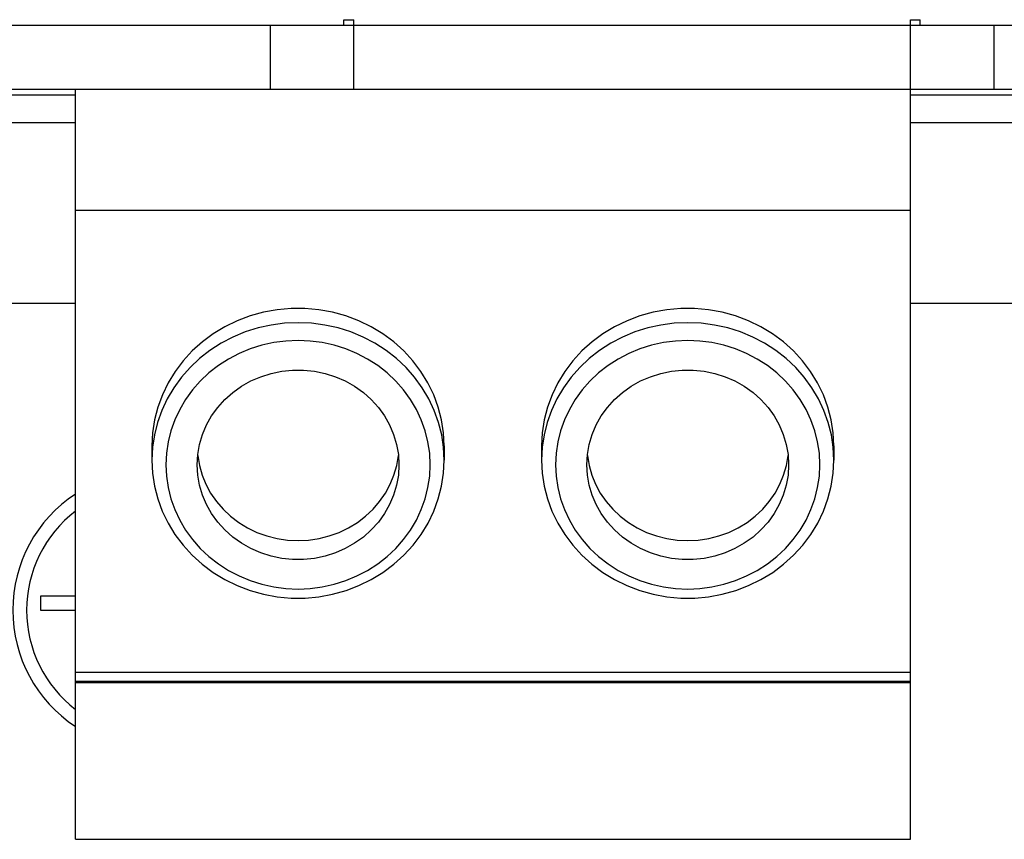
# Model space of a CAD drawing. Header units: millimetres. Extents: x 0 to 594, y 0 to 420.
# Tile 10 of 80: x 94.47 to 101.55, y 168.15 to 174.04. Entities that reach past the tile are written whole.
import ezdxf

# ---------------------------------------------------------------- set-up
doc = ezdxf.new("R2010")
doc.units = ezdxf.units.MM
doc.header["$LTSCALE"] = 32.67
doc.layers.get('0').update_dxf_attribs({"linetype": 'CONTINUOUS'})

msp = doc.modelspace()

# ---------------------------------------------------------------- linework, layer by layer
at = {"color": 7, "linetype": 'CONTINUOUS'}
for p, q in [((66.6727, 174.0033), (113.0727, 174.0033)), ((96.2727, 174.0033), (96.2727, 173.5433)), ((96.8018, 174.0033), (96.8018, 174.0433)), ((96.8018, 174.0433), (96.8727, 174.0433)), ((96.8727, 173.5433), (96.8727, 174.0433)), ((100.8727, 168.1543), (100.8727, 174.0433)), ((100.8727, 174.0433), (100.9435, 174.0433)), ((100.9435, 174.0033), (100.9435, 174.0433)), ((101.4727, 174.0033), (101.4727, 173.5433)), ((83.1727, 173.5433), (113.0727, 173.5433)), ((93.8727, 173.5033), (94.8727, 173.5033)), ((94.8727, 168.1543), (94.8727, 173.5433)), ((100.8727, 173.5033), (101.8727, 173.5033)), ((94.8727, 173.3033), (93.8727, 173.3033)), ((101.8727, 173.3033), (100.8727, 173.3033)), ((94.8727, 172.6737), (100.8727, 172.6737)), ((94.8727, 172.0033), (93.8727, 172.0033)), ((101.8727, 172.0033), (100.8727, 172.0033)), ((96.2251, 171.9411), (96.1292, 171.9147)), ((96.3232, 171.9589), (96.2251, 171.9411)), ((96.4227, 171.9678), (96.3232, 171.9589)), ((96.5226, 171.9678), (96.4227, 171.9678)), ((96.6221, 171.9589), (96.5226, 171.9678)), ((96.7202, 171.9411), (96.6221, 171.9589)), ((96.8161, 171.9147), (96.7202, 171.9411)), ((99.0251, 171.9411), (98.9292, 171.9147)), ((99.1232, 171.9589), (99.0251, 171.9411)), ((99.2227, 171.9678), (99.1232, 171.9589)), ((99.3226, 171.9678), (99.2227, 171.9678)), ((99.4221, 171.9589), (99.3226, 171.9678)), ((99.5202, 171.9411), (99.4221, 171.9589)), ((99.6161, 171.9147), (99.5202, 171.9411)), ((96.0365, 171.8798), (95.9477, 171.8367)), ((96.1292, 171.9147), (96.0365, 171.8798)), ((96.3758, 171.8621), (96.2797, 171.8495)), ((96.4727, 171.8663), (96.3758, 171.8621)), ((96.5695, 171.8621), (96.4727, 171.8663)), ((96.6656, 171.8495), (96.5695, 171.8621)), ((96.9088, 171.8798), (96.8161, 171.9147)), ((96.9977, 171.8367), (96.9088, 171.8798)), ((98.8365, 171.8798), (98.7477, 171.8367)), ((98.9292, 171.9147), (98.8365, 171.8798)), ((99.1758, 171.8621), (99.0797, 171.8495)), ((99.2727, 171.8663), (99.1758, 171.8621)), ((99.3695, 171.8621), (99.2727, 171.8663)), ((99.4656, 171.8495), (99.3695, 171.8621)), ((99.7088, 171.8798), (99.6161, 171.9147)), ((99.7977, 171.8367), (99.7088, 171.8798)), ((95.8636, 171.786), (95.7851, 171.7279)), ((95.9477, 171.8367), (95.8636, 171.786)), ((96.0934, 171.7997), (96.0046, 171.7629)), ((96.1853, 171.8287), (96.0934, 171.7997)), ((96.2797, 171.8495), (96.1853, 171.8287)), ((96.76, 171.8287), (96.6656, 171.8495)), ((96.852, 171.7997), (96.76, 171.8287)), ((96.9407, 171.7629), (96.852, 171.7997)), ((97.0817, 171.786), (96.9977, 171.8367)), ((97.1603, 171.7279), (97.0817, 171.786)), ((98.6636, 171.786), (98.5851, 171.7279)), ((98.7477, 171.8367), (98.6636, 171.786)), ((98.8934, 171.7997), (98.8046, 171.7629)), ((98.9853, 171.8287), (98.8934, 171.7997)), ((99.0797, 171.8495), (98.9853, 171.8287)), ((99.56, 171.8287), (99.4656, 171.8495)), ((99.652, 171.7997), (99.56, 171.8287)), ((99.7407, 171.7629), (99.652, 171.7997)), ((99.8817, 171.786), (99.7977, 171.8367)), ((99.9603, 171.7279), (99.8817, 171.786)), ((95.7851, 171.7279), (95.7127, 171.6631)), ((95.9199, 171.7185), (95.8399, 171.667)), ((96.0046, 171.7629), (95.9199, 171.7185)), ((96.2981, 171.7229), (96.2127, 171.7041)), ((96.385, 171.7343), (96.2981, 171.7229)), ((96.4727, 171.7381), (96.385, 171.7343)), ((96.5603, 171.7343), (96.4727, 171.7381)), ((96.6472, 171.7229), (96.5603, 171.7343)), ((96.7326, 171.7041), (96.6472, 171.7229)), ((97.0254, 171.7185), (96.9407, 171.7629)), ((97.1054, 171.667), (97.0254, 171.7185)), ((97.2326, 171.6631), (97.1603, 171.7279)), ((98.5851, 171.7279), (98.5127, 171.6631)), ((98.7199, 171.7185), (98.6399, 171.667)), ((98.8046, 171.7629), (98.7199, 171.7185)), ((99.0981, 171.7229), (99.0127, 171.7041)), ((99.185, 171.7343), (99.0981, 171.7229)), ((99.2727, 171.7381), (99.185, 171.7343)), ((99.3603, 171.7343), (99.2727, 171.7381)), ((99.4472, 171.7229), (99.3603, 171.7343)), ((99.5326, 171.7041), (99.4472, 171.7229)), ((99.8254, 171.7185), (99.7407, 171.7629)), ((99.9054, 171.667), (99.8254, 171.7185)), ((100.0326, 171.6631), (99.9603, 171.7279)), ((95.7127, 171.6631), (95.6473, 171.5922)), ((95.8399, 171.667), (95.7653, 171.6088)), ((96.0492, 171.6446), (95.9725, 171.6044)), ((96.1295, 171.6779), (96.0492, 171.6446)), ((96.2127, 171.7041), (96.1295, 171.6779)), ((96.8158, 171.6779), (96.7326, 171.7041)), ((96.8961, 171.6446), (96.8158, 171.6779)), ((96.9728, 171.6044), (96.8961, 171.6446)), ((97.18, 171.6088), (97.1054, 171.667)), ((97.298, 171.5922), (97.2326, 171.6631)), ((98.5127, 171.6631), (98.4473, 171.5922)), ((98.6399, 171.667), (98.5653, 171.6088)), ((98.8492, 171.6446), (98.7725, 171.6044)), ((98.9295, 171.6779), (98.8492, 171.6446)), ((99.0127, 171.7041), (98.9295, 171.6779)), ((99.6158, 171.6779), (99.5326, 171.7041)), ((99.6961, 171.6446), (99.6158, 171.6779)), ((99.7728, 171.6044), (99.6961, 171.6446)), ((99.98, 171.6088), (99.9054, 171.667)), ((100.098, 171.5922), (100.0326, 171.6631)), ((95.6473, 171.5922), (95.5893, 171.5157)), ((95.7653, 171.6088), (95.6967, 171.5444)), ((95.9725, 171.6044), (95.9001, 171.5578)), ((97.0452, 171.5578), (96.9728, 171.6044)), ((97.2486, 171.5444), (97.18, 171.6088)), ((97.356, 171.5157), (97.298, 171.5922)), ((98.4473, 171.5922), (98.3893, 171.5157)), ((98.5653, 171.6088), (98.4967, 171.5444)), ((98.7725, 171.6044), (98.7001, 171.5578)), ((99.8452, 171.5578), (99.7728, 171.6044)), ((100.0486, 171.5444), (99.98, 171.6088)), ((100.156, 171.5157), (100.098, 171.5922)), ((95.5893, 171.5157), (95.5394, 171.4344)), ((95.6967, 171.5444), (95.6347, 171.4742)), ((95.8326, 171.5052), (95.7706, 171.4468)), ((95.9001, 171.5578), (95.8326, 171.5052)), ((96.2043, 171.4783), (96.2787, 171.5019)), ((96.2787, 171.5019), (96.3554, 171.5177)), ((96.3554, 171.5177), (96.4334, 171.5257)), ((96.4334, 171.5257), (96.5119, 171.5257)), ((96.5119, 171.5257), (96.5899, 171.5177)), ((96.5899, 171.5177), (96.6666, 171.5019)), ((96.6666, 171.5019), (96.741, 171.4783)), ((97.1127, 171.5052), (97.0452, 171.5578)), ((97.1747, 171.4468), (97.1127, 171.5052)), ((97.3106, 171.4742), (97.2486, 171.5444)), ((97.4059, 171.4344), (97.356, 171.5157)), ((98.3893, 171.5157), (98.3394, 171.4344)), ((98.4967, 171.5444), (98.4347, 171.4742)), ((98.6326, 171.5052), (98.5706, 171.4468)), ((98.7001, 171.5578), (98.6326, 171.5052)), ((99.0043, 171.4783), (99.0787, 171.5019)), ((99.0787, 171.5019), (99.1554, 171.5177)), ((99.1554, 171.5177), (99.2334, 171.5257)), ((99.2334, 171.5257), (99.3119, 171.5257)), ((99.3119, 171.5257), (99.3899, 171.5177)), ((99.3899, 171.5177), (99.4666, 171.5019)), ((99.4666, 171.5019), (99.541, 171.4783)), ((99.9127, 171.5052), (99.8452, 171.5578)), ((99.9747, 171.4468), (99.9127, 171.5052)), ((100.1106, 171.4742), (100.0486, 171.5444)), ((100.2059, 171.4344), (100.156, 171.5157)), ((95.5394, 171.4344), (95.4979, 171.349)), ((95.6347, 171.4742), (95.5799, 171.3991)), ((95.7706, 171.4468), (95.7145, 171.3834)), ((96.0658, 171.4093), (96.1331, 171.4474)), ((96.1331, 171.4474), (96.2043, 171.4783)), ((96.741, 171.4783), (96.8123, 171.4474)), ((96.8123, 171.4474), (96.8795, 171.4093)), ((97.2308, 171.3834), (97.1747, 171.4468)), ((97.3654, 171.3991), (97.3106, 171.4742)), ((97.4474, 171.349), (97.4059, 171.4344)), ((98.3394, 171.4344), (98.2979, 171.349)), ((98.4347, 171.4742), (98.3799, 171.3991)), ((98.5706, 171.4468), (98.5145, 171.3834)), ((98.8658, 171.4093), (98.9331, 171.4474)), ((98.9331, 171.4474), (99.0043, 171.4783)), ((99.541, 171.4783), (99.6123, 171.4474)), ((99.6123, 171.4474), (99.6795, 171.4093)), ((100.0308, 171.3834), (99.9747, 171.4468)), ((100.1654, 171.3991), (100.1106, 171.4742)), ((100.2474, 171.349), (100.2059, 171.4344)), ((95.5799, 171.3991), (95.5327, 171.3194)), ((95.7145, 171.3834), (95.6649, 171.3154)), ((95.9463, 171.314), (96.0033, 171.3647)), ((96.0033, 171.3647), (96.0658, 171.4093)), ((96.8795, 171.4093), (96.942, 171.3647)), ((96.942, 171.3647), (96.999, 171.314)), ((97.2804, 171.3154), (97.2308, 171.3834)), ((97.4126, 171.3194), (97.3654, 171.3991)), ((98.3799, 171.3991), (98.3327, 171.3194)), ((98.5145, 171.3834), (98.4649, 171.3154)), ((98.7463, 171.314), (98.8033, 171.3647)), ((98.8033, 171.3647), (98.8658, 171.4093)), ((99.6795, 171.4093), (99.742, 171.3647)), ((99.742, 171.3647), (99.799, 171.314)), ((100.0804, 171.3154), (100.0308, 171.3834)), ((100.2126, 171.3194), (100.1654, 171.3991)), ((95.4979, 171.349), (95.4652, 171.2602)), ((95.5327, 171.3194), (95.4936, 171.2361)), ((95.6649, 171.3154), (95.6222, 171.2433)), ((95.8955, 171.2577), (95.9463, 171.314)), ((96.999, 171.314), (97.0498, 171.2577)), ((97.3231, 171.2433), (97.2804, 171.3154)), ((97.4518, 171.2361), (97.4126, 171.3194)), ((97.4801, 171.2602), (97.4474, 171.349)), ((98.2979, 171.349), (98.2652, 171.2602)), ((98.3327, 171.3194), (98.2936, 171.2361)), ((98.4649, 171.3154), (98.4222, 171.2433)), ((98.6955, 171.2577), (98.7463, 171.314)), ((99.799, 171.314), (99.8498, 171.2577)), ((100.1231, 171.2433), (100.0804, 171.3154)), ((100.2518, 171.2361), (100.2126, 171.3194)), ((100.2801, 171.2602), (100.2474, 171.349)), ((95.4652, 171.2602), (95.4416, 171.169)), ((95.4936, 171.2361), (95.4627, 171.1497)), ((95.6222, 171.2433), (95.5868, 171.1679)), ((95.8514, 171.1967), (95.8955, 171.2577)), ((97.0498, 171.2577), (97.0939, 171.1967)), ((97.3585, 171.1679), (97.3231, 171.2433)), ((97.4826, 171.1497), (97.4518, 171.2361)), ((97.5037, 171.169), (97.4801, 171.2602)), ((98.2652, 171.2602), (98.2416, 171.169)), ((98.2936, 171.2361), (98.2627, 171.1497)), ((98.4222, 171.2433), (98.3868, 171.1679)), ((98.6514, 171.1967), (98.6955, 171.2577)), ((99.8498, 171.2577), (99.8939, 171.1967)), ((100.1585, 171.1679), (100.1231, 171.2433)), ((100.2826, 171.1497), (100.2518, 171.2361)), ((100.3037, 171.169), (100.2801, 171.2602)), ((95.4416, 171.169), (95.4274, 171.076)), ((95.4627, 171.1497), (95.4405, 171.0609)), ((95.5868, 171.1679), (95.5589, 171.0897)), ((95.8147, 171.1315), (95.8514, 171.1967)), ((97.0939, 171.1967), (97.1306, 171.1315)), ((97.3864, 171.0897), (97.3585, 171.1679)), ((97.5048, 171.0609), (97.4826, 171.1497)), ((97.5179, 171.076), (97.5037, 171.169)), ((98.2416, 171.169), (98.2274, 171.076)), ((98.2627, 171.1497), (98.2405, 171.0609)), ((98.3868, 171.1679), (98.3589, 171.0897)), ((98.6147, 171.1315), (98.6514, 171.1967)), ((99.8939, 171.1967), (99.9306, 171.1315)), ((100.1864, 171.0897), (100.1585, 171.1679)), ((100.3048, 171.0609), (100.2826, 171.1497)), ((100.3179, 171.076), (100.3037, 171.169)), ((95.4274, 171.076), (95.4227, 170.9822)), ((95.5589, 171.0897), (95.5388, 171.0095)), ((95.7856, 171.063), (95.8147, 171.1315)), ((97.1306, 171.1315), (97.1597, 171.063)), ((97.4065, 171.0095), (97.3864, 171.0897)), ((97.5227, 170.9822), (97.5179, 171.076)), ((98.2274, 171.076), (98.2227, 170.9822)), ((98.3589, 171.0897), (98.3388, 171.0095)), ((98.5856, 171.063), (98.6147, 171.1315)), ((99.9306, 171.1315), (99.9597, 171.063)), ((100.2065, 171.0095), (100.1864, 171.0897)), ((100.3227, 170.9822), (100.3179, 171.076)), ((95.4405, 171.0609), (95.4271, 170.9707)), ((95.5388, 171.0095), (95.5267, 170.9278)), ((95.7646, 170.9919), (95.7856, 171.063)), ((97.1597, 171.063), (97.1807, 170.9919)), ((97.4186, 170.9278), (97.4065, 171.0095)), ((97.5182, 170.9707), (97.5048, 171.0609)), ((98.2405, 171.0609), (98.2271, 170.9707)), ((98.3388, 171.0095), (98.3267, 170.9278)), ((98.5646, 170.9919), (98.5856, 171.063)), ((99.9597, 171.063), (99.9807, 170.9919)), ((100.2186, 170.9278), (100.2065, 171.0095)), ((100.3182, 170.9707), (100.3048, 171.0609)), ((95.4227, 170.9822), (95.4227, 170.8796)), ((95.4271, 170.9707), (95.4227, 170.8796)), ((95.7519, 170.9191), (95.7646, 170.9919)), ((97.1807, 170.9919), (97.1934, 170.9191)), ((97.5227, 170.8796), (97.5182, 170.9707)), ((97.5227, 170.9822), (97.5227, 170.8796)), ((98.2227, 170.9822), (98.2227, 170.8796)), ((98.2271, 170.9707), (98.2227, 170.8796)), ((98.5519, 170.9191), (98.5646, 170.9919)), ((99.9807, 170.9919), (99.9934, 170.9191)), ((100.3227, 170.8796), (100.3182, 170.9707)), ((100.3227, 170.9822), (100.3227, 170.8796)), ((95.4227, 170.8796), (95.4274, 170.7856)), ((95.5267, 170.9278), (95.5227, 170.8454)), ((95.7477, 170.8454), (95.7519, 170.9191)), ((95.7515, 170.9127), (95.7516, 170.911)), ((95.7516, 170.911), (95.7635, 170.8406)), ((97.1818, 170.8406), (97.1937, 170.911)), ((97.1934, 170.9191), (97.1977, 170.8454)), ((97.1937, 170.911), (97.1938, 170.9127)), ((97.4227, 170.8454), (97.4186, 170.9278)), ((97.5179, 170.7856), (97.5227, 170.8796)), ((98.2227, 170.8796), (98.2274, 170.7856)), ((98.3267, 170.9278), (98.3227, 170.8454)), ((98.5477, 170.8454), (98.5519, 170.9191)), ((98.5515, 170.9127), (98.5516, 170.911)), ((98.5516, 170.911), (98.5635, 170.8406)), ((99.9818, 170.8406), (99.9937, 170.911)), ((99.9934, 170.9191), (99.9977, 170.8454)), ((99.9937, 170.911), (99.9938, 170.9127)), ((100.2227, 170.8454), (100.2186, 170.9278)), ((100.3179, 170.7856), (100.3227, 170.8796)), ((95.5227, 170.8454), (95.5267, 170.7631)), ((95.7519, 170.7718), (95.7477, 170.8454)), ((95.7635, 170.8406), (95.7831, 170.7717)), ((97.1622, 170.7717), (97.1818, 170.8406)), ((97.1977, 170.8454), (97.1934, 170.7718)), ((97.4186, 170.7631), (97.4227, 170.8454)), ((98.3227, 170.8454), (98.3267, 170.7631)), ((98.5519, 170.7718), (98.5477, 170.8454)), ((98.5635, 170.8406), (98.5831, 170.7717)), ((99.9622, 170.7717), (99.9818, 170.8406)), ((99.9977, 170.8454), (99.9934, 170.7718)), ((100.2186, 170.7631), (100.2227, 170.8454)), ((95.4274, 170.7856), (95.4415, 170.6923)), ((95.5267, 170.7631), (95.5388, 170.6814)), ((95.7646, 170.699), (95.7519, 170.7718)), ((95.7831, 170.7717), (95.8103, 170.7051)), ((97.135, 170.7051), (97.1622, 170.7717)), ((97.1934, 170.7718), (97.1807, 170.699)), ((97.4065, 170.6814), (97.4186, 170.7631)), ((97.5038, 170.6924), (97.5179, 170.7856)), ((98.2274, 170.7856), (98.2415, 170.6923)), ((98.3267, 170.7631), (98.3388, 170.6814)), ((98.5646, 170.699), (98.5519, 170.7718)), ((98.5831, 170.7717), (98.6103, 170.7051)), ((99.935, 170.7051), (99.9622, 170.7717)), ((99.9934, 170.7718), (99.9807, 170.699)), ((100.2065, 170.6814), (100.2186, 170.7631)), ((100.3038, 170.6924), (100.3179, 170.7856)), ((95.4415, 170.6923), (95.4649, 170.6007)), ((95.5388, 170.6814), (95.5589, 170.6011)), ((95.7856, 170.6279), (95.7646, 170.699)), ((95.8103, 170.7051), (95.8448, 170.6416)), ((97.1005, 170.6416), (97.135, 170.7051)), ((97.1807, 170.699), (97.1597, 170.6279)), ((97.3864, 170.6012), (97.4065, 170.6814)), ((97.4804, 170.6008), (97.5038, 170.6924)), ((98.2415, 170.6923), (98.2649, 170.6007)), ((98.3388, 170.6814), (98.3589, 170.6011)), ((98.5856, 170.6279), (98.5646, 170.699)), ((98.6103, 170.7051), (98.6448, 170.6416)), ((99.9005, 170.6416), (99.935, 170.7051)), ((99.9807, 170.699), (99.9597, 170.6279)), ((100.1864, 170.6012), (100.2065, 170.6814)), ((100.2804, 170.6008), (100.3038, 170.6924)), ((95.4649, 170.6007), (95.4975, 170.5116)), ((95.5589, 170.6011), (95.5868, 170.523)), ((95.8147, 170.5594), (95.7856, 170.6279)), ((95.8448, 170.6416), (95.8861, 170.5818)), ((95.8861, 170.5818), (95.9339, 170.5264)), ((97.0114, 170.5264), (97.0592, 170.5818)), ((97.0592, 170.5818), (97.1005, 170.6416)), ((97.1597, 170.6279), (97.1306, 170.5594)), ((97.3585, 170.523), (97.3864, 170.6012)), ((97.4479, 170.5118), (97.4804, 170.6008)), ((98.2649, 170.6007), (98.2975, 170.5116)), ((98.3589, 170.6011), (98.3868, 170.523)), ((98.6147, 170.5594), (98.5856, 170.6279)), ((98.6448, 170.6416), (98.6861, 170.5818)), ((98.6861, 170.5818), (98.7339, 170.5264)), ((99.8114, 170.5264), (99.8592, 170.5818)), ((99.8592, 170.5818), (99.9005, 170.6416)), ((99.9597, 170.6279), (99.9306, 170.5594)), ((100.1585, 170.523), (100.1864, 170.6012)), ((100.2479, 170.5118), (100.2804, 170.6008)), ((95.4975, 170.5116), (95.5388, 170.4257)), ((95.5868, 170.523), (95.6222, 170.4475)), ((95.8514, 170.4942), (95.8147, 170.5594)), ((95.9339, 170.5264), (95.9875, 170.476)), ((96.9578, 170.476), (97.0114, 170.5264)), ((97.1306, 170.5594), (97.0939, 170.4942)), ((97.3231, 170.4475), (97.3585, 170.523)), ((97.4066, 170.426), (97.4479, 170.5118)), ((98.2975, 170.5116), (98.3388, 170.4257)), ((98.3868, 170.523), (98.4222, 170.4475)), ((98.6514, 170.4942), (98.6147, 170.5594)), ((98.7339, 170.5264), (98.7875, 170.476)), ((99.7578, 170.476), (99.8114, 170.5264)), ((99.9306, 170.5594), (99.8939, 170.4942)), ((100.1231, 170.4475), (100.1585, 170.523)), ((100.2066, 170.426), (100.2479, 170.5118)), ((95.6222, 170.4475), (95.6649, 170.3755)), ((95.8955, 170.4331), (95.8514, 170.4942)), ((95.9875, 170.476), (96.0465, 170.4311)), ((96.8988, 170.4311), (96.9578, 170.476)), ((97.0939, 170.4942), (97.0498, 170.4331)), ((97.2804, 170.3755), (97.3231, 170.4475)), ((98.4222, 170.4475), (98.4649, 170.3755)), ((98.6955, 170.4331), (98.6514, 170.4942)), ((98.7875, 170.476), (98.8465, 170.4311)), ((99.6988, 170.4311), (99.7578, 170.476)), ((99.8939, 170.4942), (99.8498, 170.4331)), ((100.0804, 170.3755), (100.1231, 170.4475)), ((95.5388, 170.4257), (95.5886, 170.3439)), ((95.6649, 170.3755), (95.7145, 170.3075)), ((95.9463, 170.3769), (95.8955, 170.4331)), ((96.0033, 170.3262), (95.9463, 170.3769)), ((96.0465, 170.4311), (96.1102, 170.3922)), ((96.1102, 170.3922), (96.1778, 170.3599)), ((96.7675, 170.3599), (96.8352, 170.3922)), ((96.8352, 170.3922), (96.8988, 170.4311)), ((96.999, 170.3769), (96.942, 170.3262)), ((97.0498, 170.4331), (96.999, 170.3769)), ((97.2308, 170.3075), (97.2804, 170.3755)), ((97.3569, 170.3442), (97.4066, 170.426)), ((98.3388, 170.4257), (98.3886, 170.3439)), ((98.4649, 170.3755), (98.5145, 170.3075)), ((98.7463, 170.3769), (98.6955, 170.4331)), ((98.8033, 170.3262), (98.7463, 170.3769)), ((98.8465, 170.4311), (98.9102, 170.3922)), ((98.9102, 170.3922), (98.9778, 170.3599)), ((99.5675, 170.3599), (99.6352, 170.3922)), ((99.6352, 170.3922), (99.6988, 170.4311)), ((99.799, 170.3769), (99.742, 170.3262)), ((99.8498, 170.4331), (99.799, 170.3769)), ((100.0308, 170.3075), (100.0804, 170.3755)), ((100.1569, 170.3442), (100.2066, 170.426)), ((95.5886, 170.3439), (95.6465, 170.2669)), ((95.7145, 170.3075), (95.7706, 170.244)), ((96.0658, 170.2816), (96.0033, 170.3262)), ((96.1778, 170.3599), (96.2486, 170.3343)), ((96.2486, 170.3343), (96.3219, 170.3159)), ((96.3219, 170.3159), (96.3969, 170.3047)), ((96.3969, 170.3047), (96.4727, 170.301)), ((96.4727, 170.301), (96.5484, 170.3047)), ((96.5484, 170.3047), (96.6234, 170.3159)), ((96.6234, 170.3159), (96.6967, 170.3343)), ((96.6967, 170.3343), (96.7675, 170.3599)), ((96.942, 170.3262), (96.8795, 170.2816)), ((97.1747, 170.244), (97.2308, 170.3075)), ((97.2991, 170.2673), (97.3569, 170.3442)), ((98.3886, 170.3439), (98.4465, 170.2669)), ((98.5145, 170.3075), (98.5706, 170.244)), ((98.8658, 170.2816), (98.8033, 170.3262)), ((98.9778, 170.3599), (99.0486, 170.3343)), ((99.0486, 170.3343), (99.1219, 170.3159)), ((99.1219, 170.3159), (99.1969, 170.3047)), ((99.1969, 170.3047), (99.2727, 170.301)), ((99.2727, 170.301), (99.3484, 170.3047)), ((99.3484, 170.3047), (99.4234, 170.3159)), ((99.4234, 170.3159), (99.4967, 170.3343)), ((99.4967, 170.3343), (99.5675, 170.3599)), ((99.742, 170.3262), (99.6795, 170.2816)), ((99.9747, 170.244), (100.0308, 170.3075)), ((100.0991, 170.2673), (100.1569, 170.3442)), ((95.6465, 170.2669), (95.7119, 170.1954)), ((95.7706, 170.244), (95.8326, 170.1857)), ((96.1331, 170.2435), (96.0658, 170.2816)), ((96.2043, 170.2126), (96.1331, 170.2435)), ((96.8123, 170.2435), (96.741, 170.2126)), ((96.8795, 170.2816), (96.8123, 170.2435)), ((97.1127, 170.1857), (97.1747, 170.244)), ((97.2339, 170.1958), (97.2991, 170.2673)), ((98.4465, 170.2669), (98.5119, 170.1954)), ((98.5706, 170.244), (98.6326, 170.1857)), ((98.9331, 170.2435), (98.8658, 170.2816)), ((99.0043, 170.2126), (98.9331, 170.2435)), ((99.6123, 170.2435), (99.541, 170.2126)), ((99.6795, 170.2816), (99.6123, 170.2435)), ((99.9127, 170.1857), (99.9747, 170.244)), ((100.0339, 170.1958), (100.0991, 170.2673)), ((95.7119, 170.1954), (95.7842, 170.1301)), ((95.8326, 170.1857), (95.9001, 170.133)), ((96.2787, 170.189), (96.2043, 170.2126)), ((96.3554, 170.1731), (96.2787, 170.189)), ((96.4334, 170.1652), (96.3554, 170.1731)), ((96.5119, 170.1652), (96.4334, 170.1652)), ((96.5899, 170.1731), (96.5119, 170.1652)), ((96.6666, 170.189), (96.5899, 170.1731)), ((96.741, 170.2126), (96.6666, 170.189)), ((97.0452, 170.1331), (97.1127, 170.1857)), ((97.1617, 170.1305), (97.2339, 170.1958)), ((98.5119, 170.1954), (98.5842, 170.1301)), ((98.6326, 170.1857), (98.7001, 170.133)), ((99.0787, 170.189), (99.0043, 170.2126)), ((99.1554, 170.1731), (99.0787, 170.189)), ((99.2334, 170.1652), (99.1554, 170.1731)), ((99.3119, 170.1652), (99.2334, 170.1652)), ((99.3899, 170.1731), (99.3119, 170.1652)), ((99.4666, 170.189), (99.3899, 170.1731)), ((99.541, 170.2126), (99.4666, 170.189)), ((99.8452, 170.1331), (99.9127, 170.1857)), ((99.9617, 170.1305), (100.0339, 170.1958)), ((95.7842, 170.1301), (95.8628, 170.0715)), ((95.9001, 170.133), (95.9725, 170.0864)), ((95.9725, 170.0864), (96.0492, 170.0463)), ((96.8961, 170.0463), (96.9728, 170.0865)), ((96.9728, 170.0865), (97.0452, 170.1331)), ((97.0832, 170.072), (97.1617, 170.1305)), ((98.5842, 170.1301), (98.6628, 170.0715)), ((98.7001, 170.133), (98.7725, 170.0864)), ((98.7725, 170.0864), (98.8492, 170.0463)), ((99.6961, 170.0463), (99.7728, 170.0865)), ((99.7728, 170.0865), (99.8452, 170.1331)), ((99.8832, 170.072), (99.9617, 170.1305)), ((95.8628, 170.0715), (95.947, 170.0203)), ((95.947, 170.0203), (96.036, 169.9768)), ((96.0492, 170.0463), (96.1295, 170.013)), ((96.1295, 170.013), (96.2127, 169.9868)), ((96.7326, 169.9868), (96.8158, 170.013)), ((96.8158, 170.013), (96.8961, 170.0463)), ((96.9103, 169.9773), (96.9992, 170.0207)), ((96.9992, 170.0207), (97.0832, 170.072)), ((98.6628, 170.0715), (98.747, 170.0203)), ((98.747, 170.0203), (98.836, 169.9768)), ((98.8492, 170.0463), (98.9295, 170.013)), ((98.9295, 170.013), (99.0127, 169.9868)), ((99.5326, 169.9868), (99.6158, 170.013)), ((99.6158, 170.013), (99.6961, 170.0463)), ((99.7103, 169.9773), (99.7992, 170.0207)), ((99.7992, 170.0207), (99.8832, 170.072)), ((96.036, 169.9768), (96.1289, 169.9416)), ((96.1289, 169.9416), (96.2251, 169.9149)), ((96.2127, 169.9868), (96.2981, 169.9679)), ((96.2981, 169.9679), (96.385, 169.9565)), ((96.385, 169.9565), (96.4727, 169.9527)), ((96.4727, 169.9527), (96.5603, 169.9565)), ((96.5603, 169.9565), (96.6472, 169.9679)), ((96.6472, 169.9679), (96.7326, 169.9868)), ((96.7214, 169.9152), (96.8174, 169.942)), ((96.8174, 169.942), (96.9103, 169.9773)), ((98.836, 169.9768), (98.9289, 169.9416)), ((98.9289, 169.9416), (99.0251, 169.9149)), ((99.0127, 169.9868), (99.0981, 169.9679)), ((99.0981, 169.9679), (99.185, 169.9565)), ((99.185, 169.9565), (99.2727, 169.9527)), ((99.2727, 169.9527), (99.3603, 169.9565)), ((99.3603, 169.9565), (99.4472, 169.9679)), ((99.4472, 169.9679), (99.5326, 169.9868)), ((99.5214, 169.9152), (99.6174, 169.942)), ((99.6174, 169.942), (99.7103, 169.9773)), ((94.6227, 169.9003), (94.6227, 169.8003)), ((94.8727, 169.9003), (94.6227, 169.9003)), ((96.2251, 169.9149), (96.3235, 169.897)), ((96.3235, 169.897), (96.4232, 169.888)), ((96.4232, 169.888), (96.5234, 169.8881)), ((96.5234, 169.8881), (96.6231, 169.8972)), ((96.6231, 169.8972), (96.7214, 169.9152)), ((99.0251, 169.9149), (99.1235, 169.897)), ((99.1235, 169.897), (99.2232, 169.888)), ((99.2232, 169.888), (99.3234, 169.8881)), ((99.3234, 169.8881), (99.4231, 169.8972)), ((99.4231, 169.8972), (99.5214, 169.9152)), ((94.6227, 169.8003), (94.8727, 169.8003)), ((94.8727, 169.3564), (100.8727, 169.3564)), ((94.8727, 169.2906), (100.8727, 169.2906)), ((94.8727, 169.282), (100.8727, 169.282)), ((94.8727, 168.1543), (100.8727, 168.1543))]:
    msp.add_line(p, q, dxfattribs=at)
for radius, start, end in [(1, 123.37825, 236.62175), (0.9, 127.67257, 232.32743)]:
    msp.add_arc((95.4227, 169.8003), radius, start, end, dxfattribs=at)

doc.saveas('drawing.dxf')
